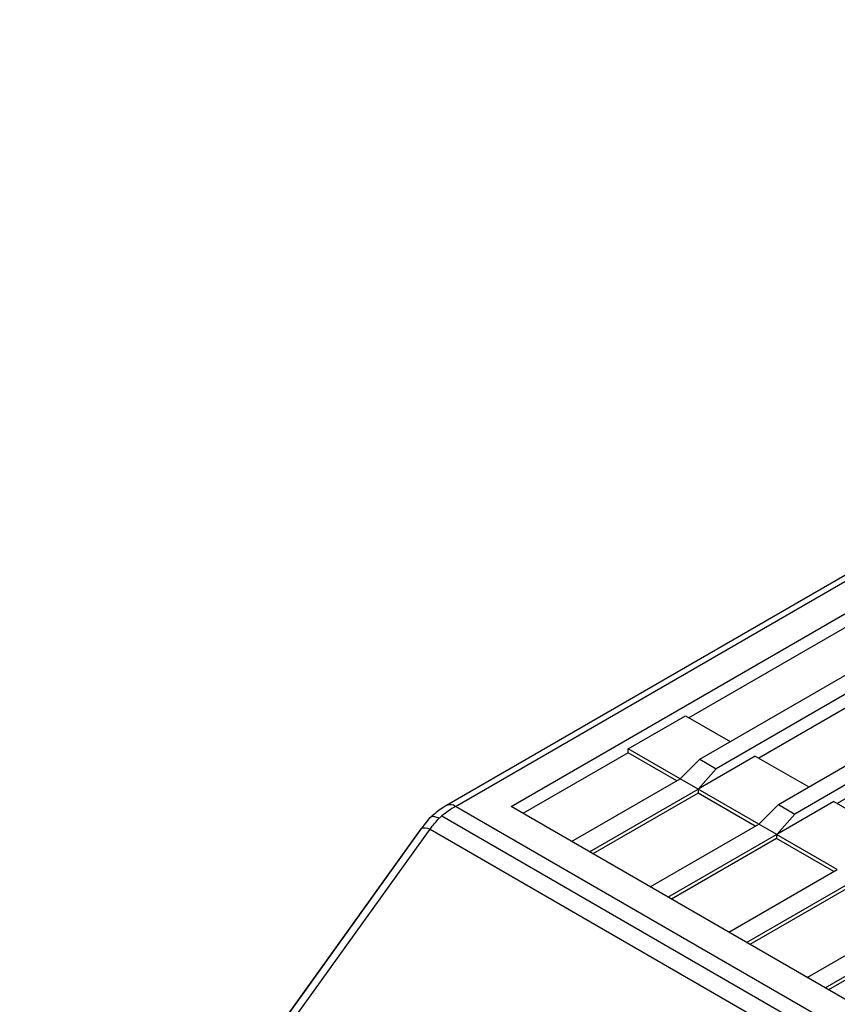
# Model space of a CAD drawing. Header units: millimetres. Extents: x 0 to 559, y 0 to 432.
# Tile 44 of 47: x 436 to 466, y 360 to 395. Entities that reach past the tile are written whole.
import ezdxf

# ---------------------------------------------------------------- set-up
doc = ezdxf.new("R2010")
doc.units = ezdxf.units.MM
doc.header["$LTSCALE"] = 2

msp = doc.modelspace()

# ---------------------------------------------------------------- linework, layer by layer
for p, q in [((507.850384, 399.704941), (451.449965, 367.145672)), ((451.769965, 367.114002), (508.170384, 399.673271)), ((453.770592, 367.111043), (508.448766, 398.656807)), ((460.569662, 368.814345), (506.522939, 395.358815)), ((507.145532, 394.9994), (461.164179, 368.471138)), ((463.39809, 367.181529), (509.351366, 393.725999)), ((509.973959, 393.366584), (463.992606, 366.838322)), ((467.041472, 374.269769), (460.172575, 370.306861)), ((469.558772, 372.816563), (462.689875, 368.853655)), ((472.387199, 371.183747), (465.518302, 367.220838)), ((457.989998, 369.190189), (460.049087, 370.378149)), ((460.049087, 370.378149), (461.663481, 369.446179)), ((457.990395, 369.047884), (454.201801, 366.862111)), ((459.863707, 368.10852), (457.989998, 369.190189)), ((457.990395, 369.047884), (457.989998, 369.190189)), ((459.74069, 368.03746), (457.990395, 369.047884)), ((459.866302, 368.110018), (460.569662, 368.814345)), ((462.566387, 368.924943), (460.509895, 367.73848)), ((460.569662, 368.814345), (461.164179, 368.471138)), ((462.566387, 368.924943), (464.491909, 367.813363)), ((461.164179, 368.471138), (460.509895, 367.73848)), ((455.95441, 365.850351), (459.863707, 368.10852)), ((460.509895, 367.73848), (459.866302, 368.110018)), ((456.595613, 365.480193), (460.507298, 367.736982)), ((462.692134, 366.475703), (460.507298, 367.736982)), ((460.507298, 367.736982), (460.507695, 367.594678)), ((460.507695, 367.594678), (456.719101, 365.408905)), ((462.569117, 366.404644), (460.507695, 367.594678)), ((465.394814, 367.292127), (463.338322, 366.105664)), ((465.394814, 367.292127), (467.320336, 366.180547)), ((475.189342, 353.594283), (451.769965, 367.114002)), ((475.184216, 354.749221), (453.770592, 367.111043)), ((462.694729, 366.477202), (463.39809, 367.181529)), ((463.39809, 367.181529), (463.992606, 366.838322)), ((450.85289, 366.708195), (450.52405, 366.299729)), ((451.280218, 366.76934), (474.699595, 353.249622)), ((463.992606, 366.838322), (463.338322, 366.105664)), ((450.526552, 366.303288), (436.076523, 346.179973)), ((436.113712, 346.209069), (450.563741, 366.332384)), ((437.213365, 347.29546), (450.855153, 366.293208)), ((450.855153, 366.293208), (474.191602, 352.821362)), ((458.782837, 364.217535), (462.692134, 366.475703)), ((463.338322, 366.105664), (462.694729, 366.477202)), ((459.42404, 363.847377), (463.335726, 366.104166)), ((463.336122, 365.961861), (459.547528, 363.776088)), ((465.520562, 364.842887), (463.335726, 366.104166)), ((463.335726, 366.104166), (463.336122, 365.961861)), ((465.397544, 364.771827), (463.336122, 365.961861)), ((461.611264, 362.584719), (465.520562, 364.842887)), ((462.252467, 362.21456), (466.164153, 364.47135)), ((466.164549, 364.329045), (462.375955, 362.143272)), ((464.439691, 360.951903), (468.348989, 363.210071)), ((465.080894, 360.581744), (468.99258, 362.838534)), ((468.992976, 362.696229), (465.204382, 360.510456))]:
    msp.add_line(p, q)
for centre, radius, start, end in [((453.539458, 364.079358), 3.512857, 120.2463518, 130.0259532), ((451.5825, 366.852329), 0.321894, 54.3818273, 114.3139522), ((453.918737, 363.603779), 4.120989, 129.8114626, 131.6042658)]:
    msp.add_arc(centre, radius, start, end)
for points, knots in [([(451.449991, 367.145687), (451.371392, 367.097913), (451.159342, 366.969027), (450.959677, 366.797813), (450.83402, 366.690061)], [0, 0, 0, 0, 0.370662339, 1, 1, 1, 1]), ([(451.182475, 366.685244), (451.129921, 366.706941), (451.035365, 366.74598), (450.921704, 366.744777), (450.855895, 366.726943), (450.842249, 366.695804), (450.841829, 366.694844)], [0, 0, 0, 0, 0.354561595, 0.637938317, 0.988842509, 1, 1, 1, 1]), ([(450.52723, 366.30283), (450.527647, 366.303876), (450.533431, 366.318364), (450.549153, 366.325637), (450.563741, 366.332384)], [0, 0, 0, 0, 0.07220707, 1, 1, 1, 1])]:
    msp.add_open_spline(points, degree=3, knots=knots)
for points in [[(450.855158, 366.293196), (450.960551, 366.433325), (451.070238, 366.564529), (451.182525, 366.68503)], [(450.563762, 366.332367), (450.622513, 366.358236), (450.728979, 366.343928), (450.855158, 366.293194)]]:
    msp.add_open_spline(points, degree=3)

doc.saveas('drawing.dxf')
